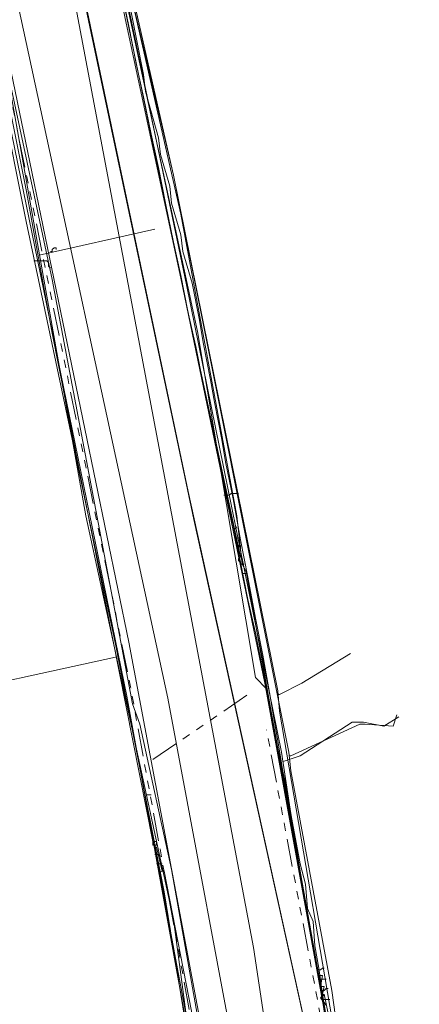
# Model space of a CAD drawing. Header units: metres. Extents: x 196942 to 197942, y 354692 to 355693.
# Tile 21 of 58: x 197065 to 197108, y 355383 to 355488. Entities that reach past the tile are written whole.
import ezdxf
from ezdxf.lldxf.tags import DXFTag

# ---------------------------------------------------------------- set-up
doc = ezdxf.new("R2010")
doc.units = ezdxf.units.M
doc.linetypes.add('RI-GWA', pattern=[18.45, 6, -1.8, 1.75, -1.8, 1.75, -1.8, 1.75, -1.8])
for name, color, linetype, lineweight in [('B-OI-KL-DATA_Orientatieverzoek_BT Nederland_0000566275-G', 90, 'KL-DATA-N', 18), ('B-OI-KL-DATA_Orientatieverzoek_Eurofiber_0000560460-G', 90, 'KL-DATA-N', 18), ('B-OI-KL-DATA_Orientatieverzoek_KPN_0000546663-G', 90, 'KL-DATA-N', 18), ('B-OI-KL-DATA_Orientatieverzoek_Ziggo BV_0000546674-G', 90, 'KL-DATA-N', 18), ('B-OI-KL-ET_LS_Orientatieverzoek_Enexis_0000729946-G', 190, 'KL-LS-N', 18), ('B-OI-KL-ET_MS_Orientatieverzoek_Enexis_0000729946-G', 130, 'KL-MS-N', 18), ('B-OI-KL-GAS_HD_Orientatieverzoek_Enexis_0000729946-G', 30, 'KL-GAS-HD-N', 18), ('B-OI-KL-GAS_LD_Orientatieverzoek_Enexis_0000729946-G', 50, 'KL-GAS-LD-N', 18), ('B-OI-KL-WATER_Orientatieverzoek_Nv WML_0000578862-G', 170, 'KL-WATER-N', 18), ('B-OI-RI-GWA_Orientatieverzoek_roermond_0000584598-G', 30, 'RI-GWA', 18), ('B-OI-RI-PERSLEIDING_Orientatieverzoek_roermond_0000584598-G', 210, 'RI-PERS', 18)]:
    doc.layers.add(name, color=color, linetype=linetype, lineweight=lineweight)
doc.styles.get("Standard").update_dxf_attribs({"font": 'arial.ttf'})
tags = doc.linetypes.add('KL-DATA-N', pattern='A,4,-1,[101,NLCS.SHX,S=0.5,R=0,X=0,Y=0],-1,4,-1,["D",Standard,S=1,R=0,X=-0.25,Y=-0.5],-1.5', length=12.5).pattern_tags.tags
tags[18] = DXFTag(74, 10)
tags = doc.linetypes.add('KL-GAS-HD-N', pattern='A,4,-1,[69,NLCS.SHX,S=0.5,R=0,X=0,Y=0],-1,4,-1,["H",Standard,S=1,R=0,X=0,Y=-0.5],-2', length=13).pattern_tags.tags
tags[18] = DXFTag(74, 10)
tags = doc.linetypes.add('KL-GAS-LD-N', pattern='A,4,-1,[69,NLCS.SHX,S=0.5,R=0,X=0,Y=0],-1,4,-1,["L",Standard,S=1,R=0,X=0.25,Y=-0.5],-2', length=13).pattern_tags.tags
tags[18] = DXFTag(74, 10)
tags = doc.linetypes.add('KL-LS-N', pattern='A,4,-1,[103,NLCS.SHX,S=0.75,R=0,X=0,Y=0],-1,4,-1,["L",Standard,S=1,R=0,X=0,Y=-0.5],-2', length=13).pattern_tags.tags
tags[18] = DXFTag(74, 10)
tags = doc.linetypes.add('KL-MS-N', pattern='A,4,-1,[103,NLCS.SHX,S=0.75,R=0,X=0,Y=0],-1,4,-1,["M",Standard,S=1,R=0,X=0,Y=-0.5],-2', length=13).pattern_tags.tags
tags[18] = DXFTag(74, 10)
doc.linetypes.add('KL-WATER-N', pattern='A,7,-0.5,[168,NLCS.SHX,S=0.75,R=0,X=0.75,Y=0],-2', length=9.5)
tags = doc.linetypes.add('RI-PERS', pattern='A,7,-2,["P",Standard,S=1.8,R=0,X=-0.5,Y=-0.9],-2,7,-2,[102,NLCS.SHX,S=1,R=180,X=0,Y=0],-2', length=22).pattern_tags.tags
tags[6] = DXFTag(74, 10)

msp = doc.modelspace()

# ---------------------------------------------------------------- linework, layer by layer
at = {"layer": 'B-OI-KL-DATA_Orientatieverzoek_BT Nederland_0000566275-G', "ltscale": 0.5, "flags": 128}
msp.add_lwpolyline([(197093.0302, 355317.72712), (197095.0306, 355317.92716), (197101.83196, 355318.32724), (197104.83256, 355318.52728), (197104.63252, 355328.1292), (197104.23244, 355334.53048), (197103.83236, 355337.73112), (197103.43228, 355340.93176), (197103.0322, 355344.1324), (197102.63212, 355347.33304), (197102.23204, 355350.53368), (197101.83196, 355354.1344), (197101.43188, 355357.33504), (197101.0318, 355360.53568), (197100.63172, 355363.73632), (197100.23164, 355366.93696), (197099.83156, 355370.1376), (197099.43148, 355372.53808), (197098.63132, 355376.93896), (197097.83116, 355381.33984), (197097.031, 355385.74072), (197096.63092, 355388.1412), (197095.83076, 355392.54208), (197095.0306, 355396.94296), (197094.63052, 355399.34344), (197093.83036, 355403.74432), (197093.43028, 355406.1448), (197093.0302, 355408.54528), (197092.63012, 355410.94576), (197092.23004, 355413.34624), (197091.82996, 355415.74672), (197091.0298, 355420.1476), (197090.22964, 355424.1484), (197089.42948, 355428.54928), (197088.62932, 355432.55008), (197087.82916, 355436.95096), (197087.029, 355440.95176), (197086.62892, 355443.35224), (197085.82876, 355447.35304), (197085.42868, 355449.75352), (197084.62852, 355453.75432), (197084.22844, 355456.1548), (197083.42828, 355460.1556), (197082.42808, 355463.55628), (197082.22804, 355465.35664), (197081.22784, 355468.75732), (197081.0278, 355470.55768), (197080.0276, 355473.95836), (197079.82756, 355475.75872), (197078.42728, 355480.75972), (197078.22724, 355482.56008), (197077.42708, 355486.56088), (197076.62692, 355490.56168), (197075.82676, 355494.56248), (197075.0266, 355498.56328), (197074.22644, 355502.164), (197073.42628, 355505.76472), (197072.62612, 355509.76552), (197071.82596, 355513.36624), (197071.0258, 355516.96696), (197070.22564, 355520.96776), (197069.42548, 355524.56848), (197069.0254, 355527.36904), (197068.62532, 355530.1696), (197068.22524, 355532.57008), (197067.82516, 355535.37064), (197067.42508, 355538.97136), (197067.025, 355543.37224), (197066.62492, 355547.77312), (197066.22484, 355552.174), (197065.82476, 355556.57488), (197065.82476, 355560.77572), (197067.42508, 355563.97636), (197069.22544, 355565.77672), (197071.62592, 355566.97696), (197073.0262, 355567.177), (197073.62632, 355567.177), (197076.62692, 355566.77692), (197078.42728, 355565.77672)], dxfattribs=at)
at = {"layer": 'B-OI-KL-DATA_Orientatieverzoek_Eurofiber_0000560460-G', "ltscale": 0.5, "flags": 128}
msp.add_lwpolyline([(197070.82576, 355566.1768), (197070.0256, 355565.37664), (197067.22504, 355563.37624), (197066.0248, 355561.77592), (197065.42468, 355558.77532), (197065.42468, 355554.97456), (197065.82476, 355550.1736), (197066.22484, 355546.1728), (197066.62492, 355541.77192), (197067.025, 355538.57128), (197067.42508, 355535.77072), (197067.82516, 355532.97016), (197068.22524, 355530.56968), (197068.62532, 355527.76912), (197069.0254, 355525.36864), (197069.42548, 355522.56808), (197070.22564, 355518.56728), (197071.0258, 355514.56648), (197071.82596, 355510.96576), (197072.62612, 355506.96496), (197073.42628, 355502.96416), (197074.22644, 355499.36344), (197075.0266, 355495.36264), (197075.82676, 355491.76192), (197076.62692, 355487.76112), (197077.42708, 355483.76032), (197078.22724, 355480.1596), (197079.0274, 355476.1588), (197079.82756, 355472.55808), (197080.62772, 355468.55728), (197081.42788, 355464.55648), (197082.22804, 355460.95576), (197083.0282, 355456.95496), (197083.82836, 355453.35424), (197084.62852, 355449.35344), (197085.42868, 355445.35264), (197086.22884, 355441.75192), (197087.029, 355437.75112), (197087.82916, 355434.1504), (197088.62932, 355430.1496), (197089.42948, 355426.1488), (197090.22964, 355422.54808), (197091.0298, 355418.54728), (197091.82996, 355414.54648), (197092.63012, 355410.1456), (197093.43028, 355406.54488), (197094.23044, 355402.144), (197095.0306, 355397.74312), (197095.63072, 355395.54268), (197095.83076, 355392.94216), (197096.43088, 355391.54188), (197096.63092, 355388.94136), (197097.031, 355386.54088), (197097.43108, 355383.74032), (197097.83116, 355381.33984), (197098.23124, 355378.53928), (197098.63132, 355376.1388), (197099.0314, 355373.33824), (197099.43148, 355370.1376), (197099.83156, 355366.93696), (197100.23164, 355363.73632), (197100.63172, 355360.53568), (197101.0318, 355356.93496), (197101.43188, 355353.73432), (197101.83196, 355350.1336), (197102.23204, 355346.53288), (197102.63212, 355343.33224), (197103.0322, 355339.73152), (197103.43228, 355336.53088), (197103.83236, 355333.73032), (197104.43248, 355330.92976), (197104.23244, 355313.92636), (197103.83236, 355298.72332)], dxfattribs=at)
at = {"layer": 'B-OI-KL-DATA_Orientatieverzoek_KPN_0000546663-G', "ltscale": 0.5, "flags": 128}
for points in [[(197097.43108, 355383.74032), (197097.63112, 355384.54048), (197097.23104, 355384.54048), (197097.43108, 355385.74072), (197097.031, 355385.74072), (197092.23004, 355412.54608), (197089.22944, 355429.1494), (197088.82936, 355429.94956), (197088.22924, 355435.1506), (197082.22804, 355467.55708), (197074.82656, 355500.1636), (197073.82636, 355505.76472), (197068.42528, 355530.36964), (197068.0252, 355529.56948), (197076.22684, 355488.76132), (197088.62932, 355430.74972), (197088.82936, 355430.54968)], [(197079.22744, 355400.1436), (197068.42528, 355454.75452), (197065.62472, 355470.1576), (197062.22404, 355486.96096), (197062.024, 355488.96136), (197060.62372, 355497.56308), (197061.22384, 355497.56308), (197061.42388, 355495.96276), (197061.22384, 355494.96256), (197061.0238, 355494.96256)], [(197067.025, 355463.1562), (197079.42748, 355465.95676)], [(197068.42528, 355463.55628), (197068.42528, 355463.75632), (197068.62532, 355463.95636), (197068.82536, 355463.95636), (197068.82536, 355463.75632)], [(197068.42528, 355463.55628), (197068.22524, 355463.55628)], [(197087.82916, 355433.75032), (197088.0292, 355433.75032), (197088.22924, 355433.95036)], [(197088.0292, 355432.75012), (197088.42928, 355432.75012)], [(197088.22924, 355431.94996), (197088.42928, 355431.94996), (197088.62932, 355431.74992), (197088.62932, 355431.94996)], [(197088.82936, 355429.94956), (197088.62932, 355429.94956), (197088.62932, 355430.1496), (197088.42928, 355430.34964), (197088.42928, 355430.54968)], [(197088.82936, 355429.94956), (197089.0294, 355429.94956)], [(197089.0294, 355428.94936), (197088.82936, 355428.94936), (197088.82936, 355429.34944)], [(197089.0294, 355428.94936), (197089.22944, 355428.94936)], [(197054.0224, 355416.54688), (197054.22244, 355416.94696), (197053.82236, 355416.54688), (197054.22244, 355415.34664), (197075.22664, 355419.94756)], [(197079.22744, 355400.1436), (197079.62752, 355400.1436), (197079.62752, 355399.74352), (197079.22744, 355399.74352), (197079.22744, 355400.1436)], [(197086.0288, 355363.53628), (197086.42888, 355364.93656), (197085.42868, 355366.1368), (197083.22824, 355379.1394), (197079.42748, 355399.54348), (197079.62752, 355399.54348), (197080.22764, 355396.94296), (197079.82756, 355396.74292)], [(197079.42748, 355398.74332), (197079.82756, 355398.74332)], [(197079.82756, 355398.74332), (197080.0276, 355398.54328)], [(197079.62752, 355397.74312), (197080.0276, 355397.74312)], [(197080.0276, 355397.74312), (197080.22764, 355397.74312)], [(197080.22764, 355396.94296), (197080.42768, 355396.94296), (197086.0288, 355368.33724), (197086.0288, 355365.93676), (197085.82876, 355365.73672)], [(197097.23104, 355385.34064), (197097.031, 355385.34064), (197097.031, 355385.74072)], [(197097.23104, 355385.34064), (197097.43108, 355385.34064)], [(197097.43108, 355384.1404), (197097.23104, 355384.1404), (197097.23104, 355384.54048)], [(197100.43168, 355305.72472), (197106.0328, 355306.1248), (197106.0328, 355324.1284), (197103.83236, 355345.53268), (197100.0316, 355372.138), (197097.63112, 355383.74032), (197097.23104, 355383.34024), (197097.83116, 355382.54008)], [(197097.43108, 355384.1404), (197097.63112, 355384.1404)], [(197097.43108, 355383.74032), (197097.63112, 355383.54028)]]:
    msp.add_lwpolyline(points, dxfattribs=at)
at = {"layer": 'B-OI-KL-DATA_Orientatieverzoek_Ziggo BV_0000546674-G', "ltscale": 0.5, "flags": 128}
for points in [[(197102.83216, 355347.53308), (197101.0318, 355347.73312), (197097.63112, 355371.1378), (197083.0282, 355437.75112), (197067.42508, 355512.166), (197057.023, 355566.57688)], [(197100.43168, 355368.53728), (197100.63172, 355369.33744), (197100.23164, 355369.33744), (197100.43168, 355370.33764), (197099.63152, 355370.93776), (197091.22984, 355417.147), (197073.62632, 355502.164), (197073.42628, 355505.1646), (197069.42548, 355524.36844), (197067.025, 355541.37184), (197065.62472, 355554.57448), (197065.82476, 355559.57548), (197066.22484, 355561.1758), (197066.22484, 355562.57608), (197067.82516, 355564.1764), (197068.42528, 355564.1764), (197067.42508, 355562.176), (197066.22484, 355560.97576)], [(197100.0316, 355371.93796), (197092.83016, 355414.1464), (197092.63012, 355416.34684), (197081.42788, 355471.75792), (197076.0268, 355495.56268), (197074.0264, 355503.36424), (197073.62632, 355503.36424)], [(197089.82956, 355341.53188), (197088.0292, 355355.53468), (197083.82836, 355373.73832), (197081.42788, 355391.74192), (197072.026, 355435.1506), (197064.0244, 355480.35964), (197061.82396, 355488.76132), (197060.62372, 355493.56228), (197059.62352, 355494.1624), (197057.22304, 355493.76232), (197049.82156, 355491.1618), (197050.0216, 355489.96156)], [(197092.83016, 355415.94676), (197095.23064, 355417.147), (197100.43168, 355420.34764)], [(197092.83016, 355415.94676), (197092.63012, 355415.94676)], [(197097.031, 355386.34084), (197096.83096, 355386.34084)], [(197097.031, 355386.34084), (197097.23104, 355386.34084), (197097.43108, 355386.54088), (197097.63112, 355386.54088)], [(197097.23104, 355385.34064), (197097.031, 355385.34064)], [(197097.23104, 355385.34064), (197097.83116, 355385.34064)], [(197097.43108, 355384.1404), (197097.23104, 355384.1404)], [(197097.43108, 355384.1404), (197097.63112, 355384.1404), (197097.83116, 355384.34044), (197098.0312, 355384.34044)], [(197097.63112, 355383.1402), (197097.43108, 355383.1402)], [(197097.63112, 355383.1402), (197098.23124, 355383.1402)]]:
    msp.add_lwpolyline(points, dxfattribs=at)
at = {"layer": 'B-OI-KL-ET_LS_Orientatieverzoek_Enexis_0000729946-G', "ltscale": 0.5, "flags": 128}
for points in [[(197103.43228, 355345.73272), (197103.43228, 355349.33344), (197102.43208, 355355.53468), (197098.43128, 355384.1404), (197094.0304, 355407.74512), (197093.83036, 355409.74552), (197081.42788, 355471.75792), (197076.0268, 355494.76252), (197075.42668, 355498.96336), (197073.0262, 355507.76512), (197070.42568, 355519.1674), (197070.0256, 355521.56788), (197068.0252, 355534.57048), (197066.62492, 355549.1734), (197066.82496, 355549.57348)], [(197084.22844, 355368.53728), (197084.22844, 355371.33784), (197080.42768, 355394.74252), (197075.22664, 355421.34784), (197065.62472, 355466.75692), (197060.22364, 355493.76232), (197058.82336, 355494.56248), (197050.0216, 355491.96196), (197024.61652, 355483.36024), (197020.81576, 355482.36004), (197013.61432, 355479.95956), (197003.61232, 355477.75912), (197003.21224, 355476.75892), (197003.81236, 355474.95856)], [(197066.62492, 355462.55608), (197066.42488, 355462.55608)], [(197066.62492, 355462.55608), (197067.82516, 355462.55608), (197068.0252, 355462.35604), (197068.0252, 355461.95596), (197068.22524, 355461.75592)], [(197088.42928, 355437.55108), (197087.62912, 355437.55108), (197087.42908, 355437.35104), (197086.82896, 355437.35104)], [(197094.0304, 355409.34544), (197101.43188, 355412.74612), (197102.032, 355412.74612), (197105.0326, 355412.54608), (197105.43268, 355413.74632)], [(197094.0304, 355409.34544), (197093.83036, 355409.34544)], [(197078.62732, 355405.1446), (197079.0274, 355405.1446)]]:
    msp.add_lwpolyline(points, dxfattribs=at)
at = {"layer": 'B-OI-KL-ET_MS_Orientatieverzoek_Enexis_0000729946-G', "ltscale": 0.5, "flags": 128}
for points in [[(197089.0294, 355340.93176), (197086.0288, 355364.33644), (197085.22864, 355368.1372), (197084.42848, 355368.53728), (197084.42848, 355371.53788), (197076.42688, 355415.74672), (197060.0236, 355495.76272), (197057.62312, 355502.36404), (197058.82336, 355511.1658), (197044.62052, 355575.1786), (197044.82056, 355577.179), (197044.42048, 355577.57908), (197044.62052, 355577.97916), (197044.22044, 355577.97916), (197032.41808, 355629.1894), (197024.61652, 355657.99516), (197022.41608, 355664.1964)], [(197103.83236, 355340.1316), (197103.43228, 355345.53268), (197103.23224, 355346.33284), (197100.83176, 355348.33324), (197097.43108, 355371.93796), (197083.62832, 355434.75052), (197068.22524, 355507.76512), (197057.023, 355566.57688)]]:
    msp.add_lwpolyline(points, dxfattribs=at)
at = {"layer": 'B-OI-KL-GAS_HD_Orientatieverzoek_Enexis_0000729946-G', "ltscale": 0.5, "flags": 128}
msp.add_lwpolyline([(197089.82956, 355322.72812), (197087.62912, 355341.73192), (197086.82896, 355367.33704), (197076.62692, 355421.54788), (197066.0248, 355473.1582), (197060.82376, 355498.1632), (197059.82356, 355498.56328), (197049.42148, 355494.96256)], dxfattribs=at)
at = {"layer": 'B-OI-KL-GAS_LD_Orientatieverzoek_Enexis_0000729946-G', "ltscale": 0.5, "flags": 128}
for points in [[(197089.22944, 355339.73152), (197088.82936, 355342.33204), (197087.62912, 355342.73212), (197084.82856, 355376.73892), (197081.22784, 355397.143), (197077.82716, 355412.74612), (197077.027, 355414.94656), (197068.42528, 355460.55568), (197062.22404, 355489.36144), (197061.22384, 355495.76272), (197058.82336, 355501.1638), (197059.22344, 355504.1644), (197057.82316, 355511.36584), (197057.42308, 355511.36584), (197048.42128, 355554.37444), (197047.42108, 355559.77552), (197046.42088, 355560.57568), (197034.0184, 355608.98536), (197031.21784, 355620.58768), (197030.81776, 355623.58828), (197028.61732, 355634.39044), (197027.61712, 355638.1912), (197027.017, 355642.192), (197024.61652, 355649.99356), (197024.0164, 355654.1944), (197020.61572, 355664.99656)], [(197105.63272, 355322.72812), (197098.83136, 355322.52808), (197096.63092, 355344.93256), (197090.0296, 355388.74132), (197068.62532, 355502.164), (197059.22344, 355536.1708), (197041.21984, 355616.78692), (197036.81896, 355617.98716), (197035.61872, 355621.38784), (197029.41748, 355645.79272), (197024.41648, 355662.99616)], [(197107.83316, 355301.92396), (197107.43308, 355307.72512), (197107.43308, 355308.72532), (197107.43308, 355309.32544), (197104.63252, 355330.92976), (197104.43248, 355336.33084), (197102.63212, 355354.73452), (197094.83056, 355397.94316), (197093.0302, 355409.74552), (197082.82816, 355459.95556), (197071.22584, 355515.56668), (197073.0262, 355515.96676)], [(197093.23024, 355408.74532), (197095.0306, 355409.34544), (197100.63172, 355412.94616), (197101.83196, 355412.94616), (197104.0324, 355412.54608), (197105.63272, 355413.54628)]]:
    msp.add_lwpolyline(points, dxfattribs=at)
at = {"layer": 'B-OI-KL-WATER_Orientatieverzoek_Nv WML_0000578862-G', "ltscale": 0.5, "flags": 128}
msp.add_lwpolyline([(197094.83056, 355318.1272), (197094.0304, 355336.53088), (197089.22944, 355370.53768), (197080.82776, 355415.54668), (197062.82416, 355498.96336), (197057.023, 355529.76952), (197032.41808, 355628.58928), (197022.21604, 355660.99576), (197021.61592, 355664.1964)], dxfattribs=at)
at = {"layer": 'B-OI-RI-GWA_Orientatieverzoek_roermond_0000584598-G', "ltscale": 0.5, "flags": 128}
for points in [[(197092.03, 355318.92736), (197090.42968, 355339.1314), (197088.22924, 355340.93176), (197084.0284, 355377.139), (197076.82696, 355416.74692), (197061.0238, 355494.56248)], [(197079.22744, 355408.94536), (197090.0296, 355416.34684)], [(197104.83256, 355305.92476), (197102.43208, 355345.53268), (197097.23104, 355381.33984), (197091.42988, 355412.146)]]:
    msp.add_lwpolyline(points, dxfattribs=at)
at = {"layer": 'B-OI-RI-PERSLEIDING_Orientatieverzoek_roermond_0000584598-G', "ltscale": 0.5, "flags": 128}
msp.add_lwpolyline([(197099.63152, 355305.52468), (197105.43268, 355305.72472), (197103.0322, 355345.73272), (197097.23104, 355384.54048), (197091.42988, 355416.54688), (197090.22964, 355417.74712), (197084.0284, 355454.95456), (197074.42648, 355499.56348), (197073.22624, 355499.96356), (197062.024, 355498.76332)], dxfattribs=at)

doc.saveas('drawing.dxf')
